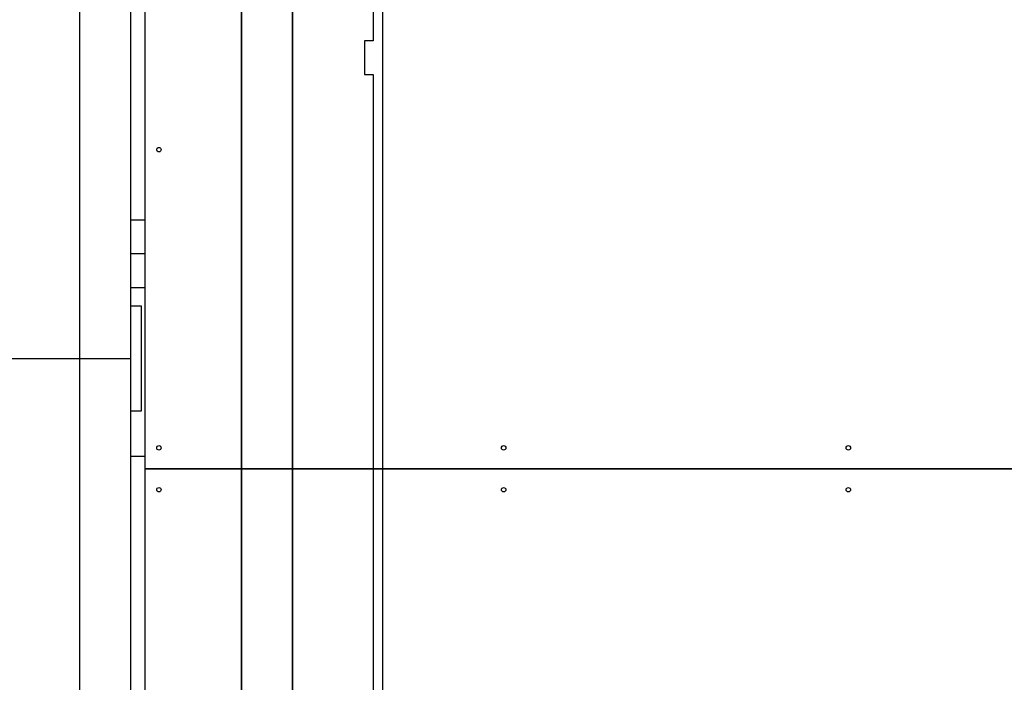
# Model space of a CAD drawing. Header units: millimetres. Extents: x 5 to 589, y 5 to 415.
# Tile 26 of 104: x 71 to 91, y 234 to 248. Entities that reach past the tile are written whole.
import ezdxf

# ---------------------------------------------------------------- set-up
doc = ezdxf.new("R2010")
doc.units = ezdxf.units.MM
doc.layers.add('COTES', color=1, linetype='Continuous')
doc.layers.add('TRAIT-FORT', color=4, linetype='Continuous', lineweight=25)
doc.styles.add('SLDTEXTSTYLE0', font='TXT', dxfattribs={"width": 0.75})
doc.dimstyles.new('SLDDIMSTYLE0', dxfattribs={"dimtxt": 3, "dimasz": 2, "dimexe": 0, "dimexo": 0.0625, "dimgap": 0.75, "dimtad": 1, "dimlfac": 35, "dimrnd": 1e-09, "dimzin": 12, "dimdsep": 46, "dimtxsty": 'SLDTEXTSTYLE0', "dimsah": 1, "dimcen": 0.09, "dimadec": 0, "dimazin": 3, "dimtfac": 1, "dimtofl": 0, "dimtmove": 0, "dimatfit": 3, "dimfxl": 1, "dimfrac": 2, "dimtolj": 1, "dimtzin": 12, "dimarcsym": 0})

# ---------------------------------------------------------------- blocks, each defined once
blk = doc.blocks.new('_D')
at = {"layer": 'COTES', "color": 1, "transparency": 16777216}
for p, q in [((74.12, 286.065), (48.356, 286.065)), ((49.356, 286.065), (49.356, 207.665)), ((74.12, 207.665), (48.356, 207.665))]:
    blk.add_line(p, q, dxfattribs=at)
for points in [[(49.356, 286.065), (48.856, 284.065), (49.856, 284.065)], [(49.356, 207.665), (49.856, 209.665), (48.856, 209.665)]]:
    blk.add_solid(points, dxfattribs=at)
at = {"layer": 'COTES', "color": 1, "transparency": 16777216, "char_height": 3, "attachment_point": 1, "rotation": 90, "style": 'SLDTEXTSTYLE0'}
for s, insert in [('ITRI', (45.489, 248.899)), ('2744', (45.489, 238.907))]:
    blk.add_mtext(s, dxfattribs=dict(at, insert=insert))

msp = doc.modelspace()

# ---------------------------------------------------------------- linework, layer by layer
at = {"color": 7, "linetype": 'Continuous'}
for p, q in [((75.12017, 207.66534), (75.12017, 286.06534)), ((75.12017, 286.06534), (75.12017, 207.66534)), ((78.00691, 254.45384), (78.00817, 218.35437)), ((76.16548, 213.40392), (76.16548, 251.42284)), ((76.16548, 251.42284), (76.16548, 213.40392)), ((71.81133, 213.49463), (71.81133, 251.33213)), ((77.81715, 249.66667), (77.81715, 247.43154)), ((77.81715, 247.43154), (77.63935, 247.43154)), ((77.63935, 247.43154), (77.63935, 246.74214)), ((77.63935, 246.74214), (77.81715, 246.74214)), ((77.81715, 246.74214), (77.81715, 218.07736))]:
    msp.add_line(p, q, dxfattribs=at)
at = {"layer": 'TRAIT-FORT', "color": 4, "linetype": 'Continuous', "lineweight": 25}
for p, q in [((73.14648, 288.95104), (73.14648, 238.66533)), ((72.86077, 240.92355), (72.86077, 258.06641)), ((73.14648, 243.75584), (72.86077, 243.75584)), ((73.14648, 243.06641), (72.86077, 243.06641)), ((72.86077, 242.37698), (73.14648, 242.37698)), ((73.07505, 241.99498), (72.86077, 241.99498)), ((73.07505, 239.85212), (73.07505, 241.99498)), ((55.71791, 240.92355), (72.86077, 240.92355)), ((72.86077, 223.78069), (72.86077, 240.92355)), ((72.86077, 239.85212), (73.07505, 239.85212)), ((72.86077, 238.92355), (73.14648, 238.92355)), ((109.14648, 238.66533), (73.14648, 238.66533)), ((73.14648, 238.66533), (73.14648, 238.66504)), ((73.14648, 238.66504), (73.14648, 205.23676)), ((73.14648, 238.66504), (109.14648, 238.66504))]:
    msp.add_line(p, q, dxfattribs=at)
for centre in [(73.4322, 245.20012), (73.4322, 239.0939), (80.48934, 239.0939), (87.54648, 239.0939), (73.4322, 238.23676), (80.48934, 238.23676), (87.54648, 238.23676)]:
    msp.add_circle(centre, 0.04571, dxfattribs=at)

# ---------------------------------------------------------------- dimensions: what is measured, and where the dimension line sits
at = {"layer": 'COTES', "color": 1}
dim = msp.add_linear_dim(base=(49.35606, 207.66534), p1=(75.12017, 286.06534), p2=(75.12017, 207.66534), angle=90, text='<> ITRI', dimstyle='SLDDIMSTYLE0', dxfattribs=at)
dim.commit()
dim.dimension.update_dxf_attribs({"geometry": '_D', "text_midpoint": (49.35606, 246.86534), "dimtype": 160})

doc.saveas('drawing.dxf')
